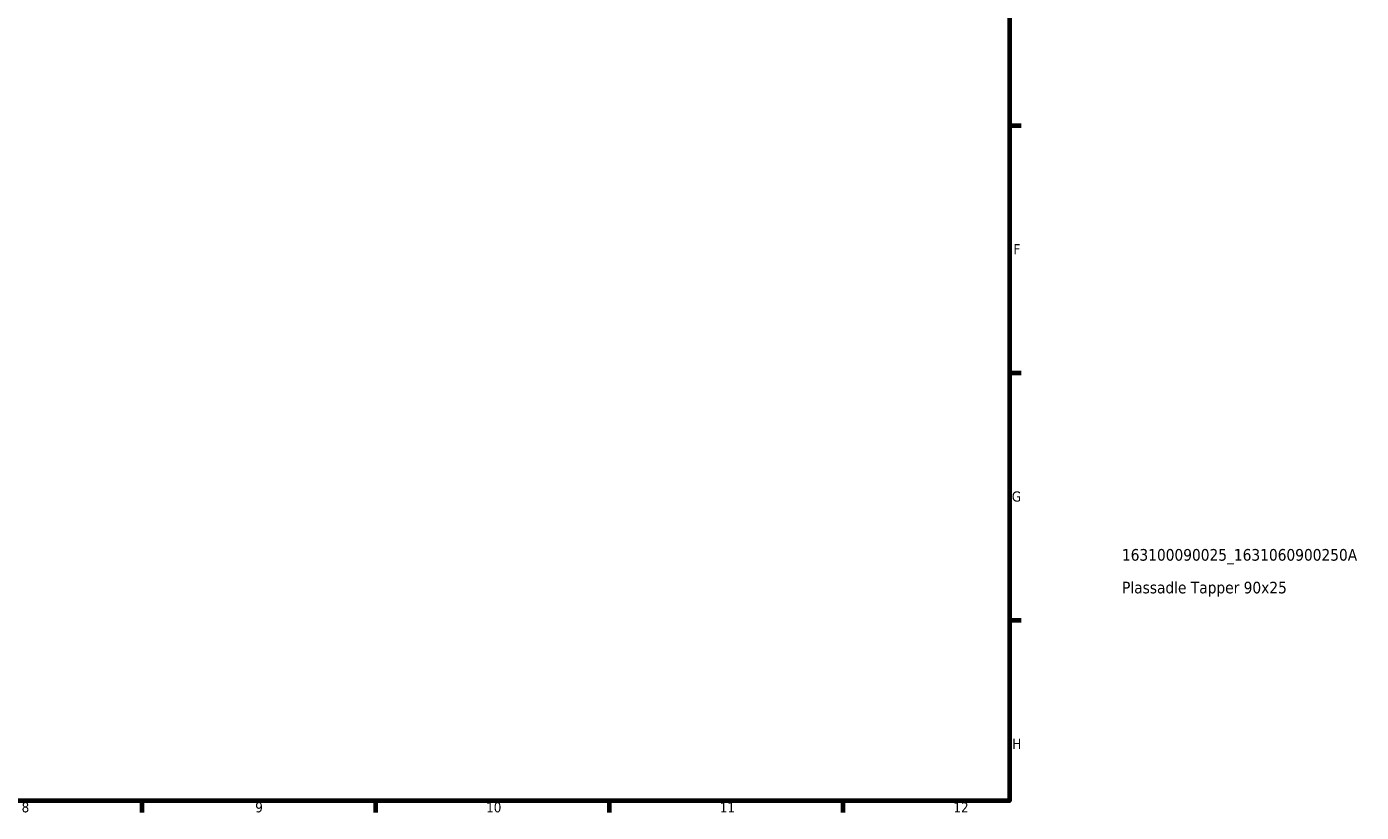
# Model space of a CAD drawing. Header units: millimetres. Extents: x 0 to 926, y 0 to 960.
# Tile 7 of 15: x 526 to 926, y 17 to 252. Entities that reach past the tile are written whole.
import ezdxf

# ---------------------------------------------------------------- set-up
doc = ezdxf.new("R2010")
doc.units = ezdxf.units.MM
doc.layers.add('Border (ANSI)', color=7, linetype='Continuous', lineweight=70)
doc.layers.add('Title (ISO)', color=7, linetype='Continuous', lineweight=50)
doc.styles.add('Note Text (ANSI)', font='tahoma.ttf')
doc.styles.add('Note Text (ISO)', font='tahoma.ttf')

# ---------------------------------------------------------------- blocks, each defined once
blk = doc.blocks.new('Borders Default Border')
at = {"layer": 'Border (ANSI)'}
for p, q in [((821, 222.75), (824.45, 222.75)), ((821, 148.5), (824.45, 148.5)), ((821, 74.25), (824.45, 74.25)), ((560.67, 20), (560.67, 16.55)), ((630.75, 20), (630.75, 16.55)), ((700.83, 20), (700.83, 16.55)), ((770.92, 20), (770.92, 16.55))]:
    blk.add_line(p, q, dxfattribs=at)
at = {"layer": 'Border (ANSI)', "flags": 128}
blk.add_lwpolyline([(20, 20), (20, 574), (821, 574), (821, 20), (20, 20)], dxfattribs=at)
at = {"layer": 'Border (ANSI)', "attachment_point": 7, "style": 'Note Text (ANSI)'}
for s, insert, char_height in [('F', (822.14, 184.1), 3.05), ('G', (821.66, 109.79), 3.05), ('H', (821.81, 35.6), 3.05), ('8', (524.63, 16.48), 3.05), ('9', (594.7, 16.49), 3.05), ('10', (663.96, 16.49), 3.048), ('11', (734.04, 16.55), 3.048), ('12', (804.13, 16.55), 3.048)]:
    blk.add_mtext(s, dxfattribs=dict(at, insert=insert, char_height=char_height))
blk = doc.blocks.new('Title Blocks ISO')
at = {"layer": 'Title (ISO)', "style": 'Note Text (ISO)'}
for tag, p in [('PART_NUMBER_001', (33.69, 72.11)), ('DESCRIPTION_001', (33.74, 62.29))]:
    blk.add_attdef(tag, p, '', height=3.5, dxfattribs=at)

msp = doc.modelspace()

# ---------------------------------------------------------------- block references
msp.add_blockref('Borders Default Border', (0, 0))
msp.add_blockref('Title Blocks ISO', (821, 20)).add_auto_attribs({'PART_NUMBER_001': '163100090025_1631060900250A', 'DESCRIPTION_001': 'Plassadle Tapper 90x25'})

doc.saveas('drawing.dxf')
